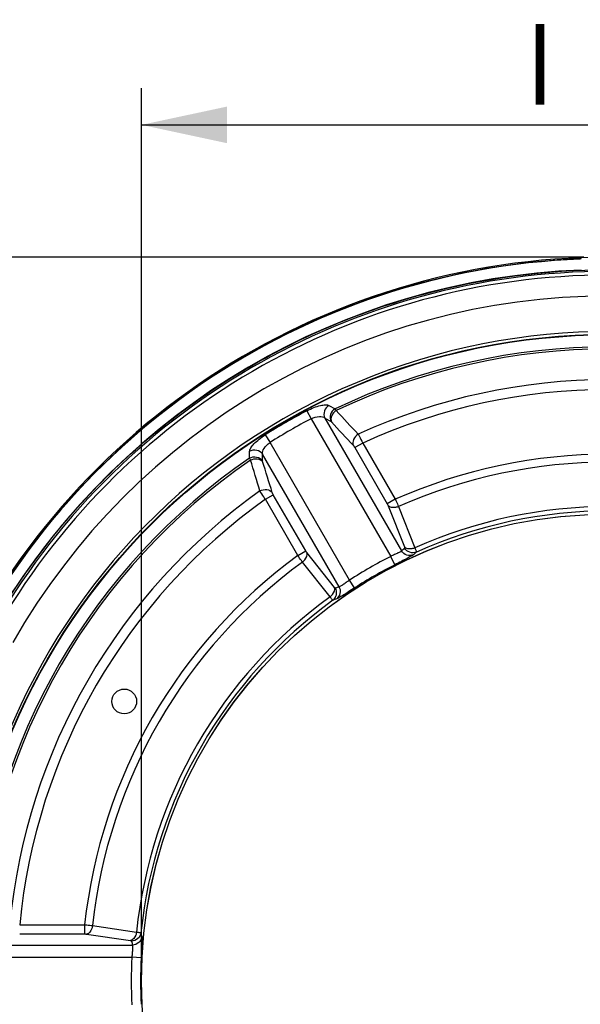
# Model space of a CAD drawing. Header units: millimetres. Extents: x -192 to 265, y -68 to 200.
# Tile 32 of 47: x 72 to 95, y 145 to 185. Entities that reach past the tile are written whole.
import ezdxf

# ---------------------------------------------------------------- set-up
doc = ezdxf.new("R2010")
doc.units = ezdxf.units.MM
doc.header["$LTSCALE"] = 16.335
doc.layers.get('0').update_dxf_attribs({"linetype": 'CONTINUOUS'})
doc.layers.add('06___PRT_ALL_SURFS', color=7, linetype='CONTINUOUS')
doc.styles.get("Standard").update_dxf_attribs({"font": 'txt', "width": 0.85})
doc.dimstyles.new('DIMSTYLE_1', dxfattribs={"dimtxt": 3.3, "dimasz": 3.5, "dimexe": 1.5, "dimexo": 1, "dimgap": 0.825, "dimtad": 1, "dimdec": 0, "dimlfac": 100, "dimdsep": 46, "dimtxsty": 'STANDARD', "dimblk": '_FILLED', "dimblk1": '_FILLED', "dimblk2": '_FILLED', "dimcen": 0.09, "dimadec": 0, "dimazin": 0, "dimtp": 0.01, "dimtm": 0.01, "dimtfac": 1, "dimtdec": 0, "dimtofl": 0, "dimtmove": 0, "dimatfit": 3, "dimldrblk": '_FILLED', "dimfxl": 1, "dimtolj": 1, "dimarcsym": 0})

# ---------------------------------------------------------------- blocks, each defined once
blk = doc.blocks.new('_FILLED')
at = {"color": 0, "linetype": 'ByBlock'}
blk.add_solid([(0, 0), (-1, 0.214), (-1, -0.214)], dxfattribs=at)
blk = doc.blocks.new('*D2')
at = {"color": 7, "linetype": 'Continuous'}
for p, q in [((95.043, 175.389), (33.533, 175.389)), ((35.033, 175.389), (35.033, 109.889)), ((35.033, 44.388), (35.033, 109.889)), ((67.738, 44.388), (33.533, 44.388))]:
    blk.add_line(p, q, dxfattribs=at)
at = {"color": 7, "linetype": 'Continuous', "xscale": 3.5, "yscale": 3.5, "zscale": 3.5}
for p, rotation in [((35.033, 175.389), 90), ((35.033, 44.388), 270)]:
    blk.add_blockref('_FILLED', p, dxfattribs=dict(at, rotation=rotation))
blk = doc.blocks.new('*D4')
at = {"color": 7, "linetype": 'Continuous'}
for p, q in [((76.952, 146.798), (76.952, 182.301)), ((115.147, 147.75), (115.147, 182.301)), ((76.952, 180.801), (96.049, 180.801)), ((115.147, 180.801), (96.049, 180.801))]:
    blk.add_line(p, q, dxfattribs=at)
at = {"color": 7, "linetype": 'Continuous', "xscale": 3.5, "yscale": 3.5, "zscale": 3.5, "rotation": 180}
blk.add_blockref('_FILLED', (76.952, 180.801), dxfattribs=at)
at = {"color": 7, "linetype": 'Continuous', "xscale": 3.5, "yscale": 3.5, "zscale": 3.5}
blk.add_blockref('_FILLED', (115.147, 180.801), dxfattribs=at)

msp = doc.modelspace()

# ---------------------------------------------------------------- linework, layer by layer
at = {"color": 7, "linetype": 'Continuous'}
for p, q in [((83.71863, 169.11289), (83.88978, 168.7891)), ((84.61736, 169.33231), (84.86875, 169.19161)), ((83.88978, 168.7891), (87.1412, 163.15749)), ((84.45237, 168.81524), (87.58681, 163.38622)), ((84.45237, 168.81524), (84.70166, 168.67353)), ((82.01358, 168.12848), (82.20842, 167.81836)), ((85.45979, 162.18672), (82.20842, 167.81836)), ((85.99898, 167.79224), (85.67404, 167.60464)), ((85.67404, 167.60464), (87.00205, 165.30446)), ((85.99898, 167.79224), (87.32699, 165.49206)), ((81.37035, 167.17181), (81.37419, 167.45987)), ((81.90257, 167.05747), (81.90449, 167.34422)), ((85.03893, 161.9152), (81.90449, 167.34422)), ((82.01712, 165.49332), (82.34206, 165.68092)), ((83.34513, 163.19313), (82.01712, 165.49332)), ((83.67007, 163.38074), (82.34206, 165.68092)), ((87.32699, 165.49206), (87.00205, 165.30446)), ((87.03821, 165.23141), (87.70456, 163.54286)), ((87.46198, 165.19561), (88.12917, 163.50743)), ((83.34513, 163.19313), (83.67007, 163.38074)), ((84.84441, 161.89155), (83.71526, 163.3129)), ((87.31481, 162.81892), (87.1412, 163.15749)), ((84.66279, 161.50612), (83.53438, 162.928)), ((85.66623, 161.86712), (85.45983, 162.18675)), ((71.97331, 148.09692), (74.62933, 148.09692)), ((74.62933, 148.09692), (74.62933, 147.72171)), ((74.95356, 148.06559), (76.74915, 147.79931)), ((71.97331, 147.72171), (74.62933, 147.72171)), ((74.71067, 147.7165), (76.50617, 147.4493)), ((70.31406, 147.26901), (76.58295, 147.26901)), ((70.0554, 146.76873), (76.55823, 146.76873)), ((76.93824, 146.74979), (76.55823, 146.76873))]:
    msp.add_line(p, q, dxfattribs=at)
at = {"color": 7, "linetype": 'Continuous', "const_width": 0.35}
msp.add_lwpolyline([(93.24447, 184.9263), (93.24447, 181.62631)], dxfattribs=at)
at = {"color": 7, "linetype": 'Continuous'}
for centre, radius in [((96.0428, 145.79799), 26.43967), ((96.0428, 145.79799), 26.42091), ((96.0428, 145.79799), 19.09121), ((76.24546, 157.22799), 0.508)]:
    msp.add_circle(centre, radius, dxfattribs=at)
for centre, radius, start, end in [((96.0428, 145.79799), 29.591, 22.890375, 157.002795), ((96.04278, 145.80692), 29.52795, 92.229432, 156.599468), ((96.0428, 145.80691), 29.53818, 92.17293, 151.475964), ((96.0428, 145.79799), 29.01254, 29.445852, 150.554148), ((96.04281, 145.78916), 29.09971, 92.19969, 148.578376), ((96.0428, 145.79799), 28.86201, 29.445852, 150.554148), ((96.0428, 145.79799), 28.00599, 29.621409, 150.378592), ((96.0428, 145.79799), 26.54612, 21.516217, 20.668674), ((96.0428, 145.79799), 25.9253, 64.468356, 115.531644), ((96.0428, 145.79799), 25.84121, 64.488672, 115.511328), ((96.0428, 145.79799), 24.58327, 65.412181, 114.587819), ((96.0428, 145.79799), 24.17903, 65.455892, 114.544108), ((96.0428, 145.79799), 26.37176, 117.860759, 122.139241), ((96.0428, 145.79799), 26.00552, 117.860759, 122.139241), ((96.0428, 145.79799), 25.9253, 124.468356, 175.531644), ((96.0428, 145.79799), 25.84121, 124.488672, 175.511328), ((96.0428, 145.79799), 21.53652, 66.127747, 113.872253), ((96.0428, 145.79799), 21.2108, 66.137103, 113.862897), ((96.0428, 145.79799), 24.58327, 125.412181, 174.587819), ((96.0428, 145.79799), 24.17903, 125.455892, 174.544108), ((96.0428, 145.79799), 19.39716, 65.92207, 114.07793), ((96.0428, 145.79799), 19.21558, 65.888769, 114.111231), ((101.97238, 147.13345), 21.70477, 131.070299, 131.512513), ((96.0428, 145.79799), 21.53652, 126.127747, 173.872253), ((96.0428, 145.79799), 19.50873, 117.147834, 122.852312), ((102.27618, 147.35521), 21.30152, 131.386289, 131.828865), ((96.0428, 145.79799), 21.2108, 126.137103, 173.862897), ((96.0428, 145.79799), 19.12825, 117.147834, 122.852166), ((91.92146, 141.33056), 21.70477, 108.487487, 108.929701), ((96.0428, 145.79799), 19.39716, 125.92207, 174.07793), ((96.0428, 145.79799), 19.21558, 125.888769, 174.111231), ((91.57751, 141.17834), 21.30152, 108.171135, 108.613711), ((97.81089, 151.97487), 21.30152, 191.386289, 191.828865), ((97.85104, 151.60089), 21.70477, 191.070299, 191.512513), ((96.0428, 145.79799), 19.50873, 177.147834, 182.852166), ((96.0428, 145.79799), 19.12825, 177.147834, 182.852166)]:
    msp.add_arc(centre, radius, start, end, dxfattribs=at)
for points, knots in [([(70.71491, 160.09639), (71.9707, 162.3195), (75.08717, 166.45356), (81.20565, 171.20455), (88.35728, 174.19802), (96.0428, 175.21902), (103.72832, 174.19802), (110.87994, 171.20455), (116.99842, 166.45356), (120.11489, 162.31951), (121.37068, 160.0964)], [0, 0, 0, 0, 0.12496994, 0.24994943, 0.37496146, 0.50000027, 0.62503896, 0.7500507, 0.87503005, 1, 1, 1, 1]), ([(83.71863, 169.11289), (83.81113, 169.16179), (83.99032, 169.24459), (84.24738, 169.3287), (84.45305, 169.36371), (84.57703, 169.35483), (84.61736, 169.33231)], [0, 0, 0, 0, 0.33227169, 0.62625007, 0.85328163, 1, 1, 1, 1]), ([(84.61736, 169.33231), (84.53138, 169.28487), (84.39307, 169.11848), (84.40843, 168.90124), (84.45237, 168.81524)], [0, 0, 0, 0, 0.50417261, 1, 1, 1, 1]), ([(84.86875, 169.19161), (84.78219, 169.14451), (84.64256, 168.97804), (84.65759, 168.75983), (84.70166, 168.67353)], [0, 0, 0, 0, 0.50418619, 1, 1, 1, 1]), ([(84.91326, 169.11969), (84.83335, 169.06972), (84.70625, 168.93152), (84.68744, 168.73467), (84.71889, 168.65846)], [0, 0, 0, 0, 0.53340919, 1, 1, 1, 1]), ([(84.86875, 169.19161), (84.8717, 169.18747), (84.88742, 169.16405), (84.9017, 169.1397), (84.91326, 169.11969)], [0, 0, 0, 0, 0.18032917, 1, 1, 1, 1]), ([(83.88978, 168.7891), (83.994, 168.84055), (84.18072, 168.89688), (84.39402, 168.86675), (84.45237, 168.81524)], [0, 0, 0, 0, 0.59892769, 1, 1, 1, 1]), ([(84.70166, 168.67353), (84.70293, 168.6728), (84.70927, 168.66849), (84.71469, 168.663), (84.71889, 168.65846)], [0, 0, 0, 0, 0.19172355, 1, 1, 1, 1]), ([(81.37419, 167.45987), (81.37486, 167.50606), (81.42915, 167.61786), (81.56232, 167.77848), (81.76368, 167.95904), (81.92499, 168.07282), (82.01358, 168.12848)], [0, 0, 0, 0, 0.14671849, 0.37374972, 0.6677281, 1, 1, 1, 1]), ([(85.81401, 168.15216), (85.73293, 168.1026), (85.60365, 167.96426), (85.58357, 167.76566), (85.61521, 167.68887)], [0, 0, 0, 0, 0.5336078, 1, 1, 1, 1]), ([(85.81401, 168.15216), (85.82722, 168.12863), (85.89151, 168.01002), (85.95182, 167.88931), (85.99898, 167.79224)], [0, 0, 0, 0, 0.20004663, 1, 1, 1, 1]), ([(81.37419, 167.45988), (81.45826, 167.51062), (81.67152, 167.5472), (81.85198, 167.42527), (81.90449, 167.34421)], [0, 0, 0, 0, 0.50417235, 1, 1, 1, 1]), ([(81.90449, 167.34422), (81.88905, 167.4205), (81.96961, 167.6203), (82.11175, 167.75383), (82.20842, 167.81836)], [0, 0, 0, 0, 0.40107245, 1, 1, 1, 1]), ([(85.61521, 167.68887), (85.61993, 167.68376), (85.64182, 167.65734), (85.66037, 167.62831), (85.67404, 167.60464)], [0, 0, 0, 0, 0.2026588, 1, 1, 1, 1]), ([(81.37035, 167.17181), (81.45442, 167.22322), (81.66841, 167.26091), (81.84986, 167.13879), (81.90257, 167.05747)], [0, 0, 0, 0, 0.50418619, 1, 1, 1, 1]), ([(81.41038, 167.0973), (81.40591, 167.10506), (81.39199, 167.12958), (81.37832, 167.1543), (81.37035, 167.17181)], [0, 0, 0, 0, 0.31769737, 1, 1, 1, 1]), ([(81.41038, 167.0973), (81.49361, 167.14152), (81.67684, 167.18249), (81.85673, 167.10036), (81.907, 167.03502)], [0, 0, 0, 0, 0.53340919, 1, 1, 1, 1]), ([(81.907, 167.03502), (81.9063, 167.03726), (81.90422, 167.04459), (81.90254, 167.05218), (81.90257, 167.05747)], [0, 0, 0, 0, 0.30790506, 1, 1, 1, 1]), ([(81.79791, 165.83347), (81.88137, 165.8789), (82.06581, 165.92169), (82.24784, 165.83978), (82.29853, 165.77398)], [0, 0, 0, 0, 0.53360781, 1, 1, 1, 1]), ([(82.01712, 165.49332), (81.99547, 165.52532), (81.92053, 165.63747), (81.84702, 165.75068), (81.79791, 165.83347)], [0, 0, 0, 0, 0.28642733, 1, 1, 1, 1]), ([(82.34206, 165.68092), (82.33718, 165.68939), (82.32073, 165.71942), (82.30581, 165.75059), (82.29853, 165.77398)], [0, 0, 0, 0, 0.28521477, 1, 1, 1, 1]), ([(87.32699, 165.49206), (87.33957, 165.46558), (87.38576, 165.36731), (87.43064, 165.26842), (87.46198, 165.19561)], [0, 0, 0, 0, 0.26998669, 1, 1, 1, 1]), ([(87.00205, 165.30446), (87.00572, 165.2981), (87.01893, 165.27435), (87.03093, 165.24986), (87.03821, 165.23141)], [0, 0, 0, 0, 0.27004848, 1, 1, 1, 1]), ([(87.46198, 165.19561), (87.42231, 165.17918), (87.28605, 165.13757), (87.10628, 165.15434), (87.03821, 165.23141)], [0, 0, 0, 0, 0.2945524, 1, 1, 1, 1]), ([(87.70456, 163.54286), (87.70853, 163.53279), (87.71297, 163.51955), (87.71648, 163.50008), (87.71268, 163.49676)], [0, 0, 0, 0, 0.68217312, 1, 1, 1, 1]), ([(88.12917, 163.50743), (88.08944, 163.49091), (87.95299, 163.44904), (87.77277, 163.46564), (87.70456, 163.54286)], [0, 0, 0, 0, 0.29454414, 1, 1, 1, 1]), ([(88.19305, 163.33709), (88.11074, 163.30113), (87.91146, 163.29147), (87.75847, 163.41852), (87.71268, 163.49676)], [0, 0, 0, 0, 0.49767642, 1, 1, 1, 1]), ([(88.12917, 163.50743), (88.13881, 163.48519), (88.15532, 163.44579), (88.17693, 163.39425), (88.18724, 163.36041), (88.19446, 163.34244), (88.19305, 163.33709)], [0, 0, 0, 0, 0.39903824, 0.70618951, 0.90886359, 1, 1, 1, 1]), ([(83.53438, 162.928), (83.51995, 162.94735), (83.45563, 163.03484), (83.39307, 163.12361), (83.34513, 163.19313)], [0, 0, 0, 0, 0.22228325, 1, 1, 1, 1]), ([(83.53438, 162.928), (83.56844, 162.95415), (83.6726, 163.05134), (83.74796, 163.21541), (83.71526, 163.3129)], [0, 0, 0, 0, 0.29455239, 1, 1, 1, 1]), ([(83.71526, 163.3129), (83.7115, 163.31763), (83.69518, 163.33938), (83.68064, 163.36243), (83.67007, 163.38074)], [0, 0, 0, 0, 0.22233437, 1, 1, 1, 1]), ([(87.58681, 163.38622), (87.5737, 163.37081), (87.52094, 163.34245), (87.4258, 163.29132), (87.29231, 163.22846), (87.19377, 163.18203), (87.1412, 163.15749)], [0, 0, 0, 0, 0.1209978, 0.34767823, 0.65301229, 1, 1, 1, 1]), ([(88.07002, 163.22783), (88.04456, 163.20505), (87.95725, 163.15688), (87.79532, 163.06643), (87.57077, 162.95073), (87.40398, 162.86464), (87.31481, 162.81892)], [0, 0, 0, 0, 0.11929333, 0.34433416, 0.65013806, 1, 1, 1, 1]), ([(88.07002, 163.22784), (87.98758, 163.19102), (87.78709, 163.18004), (87.63286, 163.30758), (87.58681, 163.38622)], [0, 0, 0, 0, 0.4976682, 1, 1, 1, 1]), ([(84.66279, 161.50612), (84.69695, 161.53226), (84.80144, 161.62949), (84.87718, 161.79387), (84.84441, 161.89155)], [0, 0, 0, 0, 0.29454422, 1, 1, 1, 1]), ([(84.77836, 161.36562), (84.85065, 161.41892), (84.95867, 161.58667), (84.92513, 161.78269), (84.88027, 161.86147)], [0, 0, 0, 0, 0.49767643, 1, 1, 1, 1]), ([(84.88027, 161.86147), (84.8755, 161.85983), (84.86038, 161.87261), (84.85114, 161.88307), (84.84441, 161.89155)], [0, 0, 0, 0, 0.31769305, 1, 1, 1, 1]), ([(84.9345, 161.41753), (85.00761, 161.47052), (85.11736, 161.63866), (85.08402, 161.836), (85.03893, 161.9152)], [0, 0, 0, 0, 0.49766805, 1, 1, 1, 1]), ([(85.66623, 161.86712), (85.58205, 161.81275), (85.4241, 161.71135), (85.21162, 161.57473), (85.05233, 161.47972), (84.96696, 161.4282), (84.9345, 161.41753)], [0, 0, 0, 0, 0.34985957, 0.65566628, 0.88070695, 1, 1, 1, 1]), ([(85.45979, 162.18672), (85.41225, 162.15347), (85.32278, 162.09135), (85.20161, 162.00718), (85.10977, 161.95036), (85.05883, 161.91885), (85.03893, 161.9152)], [0, 0, 0, 0, 0.34699027, 0.6523258, 0.87900232, 1, 1, 1, 1]), ([(84.77836, 161.36562), (84.77302, 161.36707), (84.76108, 161.38231), (84.73694, 161.40814), (84.70311, 161.45263), (84.67723, 161.48663), (84.66279, 161.50612)], [0, 0, 0, 0, 0.09107566, 0.29367171, 0.60080908, 1, 1, 1, 1]), ([(74.62933, 148.09692), (74.65855, 148.09457), (74.76675, 148.08544), (74.87483, 148.07486), (74.95356, 148.06559)], [0, 0, 0, 0, 0.26998669, 1, 1, 1, 1]), ([(74.95356, 148.06559), (74.94795, 148.02302), (74.91585, 147.88422), (74.81145, 147.73692), (74.71067, 147.7165)], [0, 0, 0, 0, 0.2945524, 1, 1, 1, 1]), ([(76.74915, 147.79931), (76.7436, 147.75665), (76.71164, 147.61754), (76.60715, 147.46976), (76.50617, 147.4493)], [0, 0, 0, 0, 0.29454414, 1, 1, 1, 1]), ([(76.92862, 147.76946), (76.9186, 147.6802), (76.82733, 147.50278), (76.6408, 147.43382), (76.55015, 147.43329)], [0, 0, 0, 0, 0.49767642, 1, 1, 1, 1]), ([(76.74915, 147.79931), (76.77324, 147.79654), (76.81562, 147.79113), (76.87105, 147.78408), (76.90551, 147.77609), (76.92468, 147.77336), (76.92862, 147.76946)], [0, 0, 0, 0, 0.39903824, 0.70618951, 0.90886359, 1, 1, 1, 1]), ([(74.62933, 147.72171), (74.63667, 147.72171), (74.66384, 147.72128), (74.69104, 147.71942), (74.71067, 147.7165)], [0, 0, 0, 0, 0.27004848, 1, 1, 1, 1]), ([(76.50617, 147.4493), (76.51688, 147.4477), (76.53056, 147.44493), (76.54918, 147.43824), (76.55015, 147.43329)], [0, 0, 0, 0, 0.68217312, 1, 1, 1, 1]), ([(76.96172, 147.60829), (76.95238, 147.51848), (76.86165, 147.33936), (76.67408, 147.26957), (76.58295, 147.26901)], [0, 0, 0, 0, 0.49766817, 1, 1, 1, 1]), ([(76.96173, 147.60829), (76.96872, 147.57484), (76.96678, 147.47515), (76.96415, 147.28969), (76.95207, 147.03737), (76.94323, 146.84988), (76.93824, 146.74979)], [0, 0, 0, 0, 0.11929216, 0.34433251, 0.65013727, 1, 1, 1, 1]), ([(76.58295, 147.26901), (76.58974, 147.24995), (76.58792, 147.19007), (76.58463, 147.08212), (76.57233, 146.93508), (76.56326, 146.82653), (76.55823, 146.76873)], [0, 0, 0, 0, 0.12099691, 0.34767705, 0.65301152, 1, 1, 1, 1])]:
    msp.add_open_spline(points, degree=3, knots=knots, dxfattribs=at)
for points in [[(84.91326, 169.11969), (85.21363, 168.79729), (85.51388, 168.47479), (85.81401, 168.15216)], [(84.71889, 168.65846), (85.01784, 168.33542), (85.31662, 168.01223), (85.61521, 167.68887)], [(81.79791, 165.83347), (81.66857, 166.2547), (81.5394, 166.67598), (81.41038, 167.0973)], [(82.29853, 165.77398), (82.16779, 166.19425), (82.03729, 166.6146), (81.907, 167.03502)]]:
    msp.add_open_spline(points, degree=3, dxfattribs=at)
at = {"layer": '06___PRT_ALL_SURFS', "color": 7, "linetype": 'Continuous'}
msp.add_circle((96.0428, 145.79799), 19.08707, dxfattribs=at)

# ---------------------------------------------------------------- dimensions: what is measured, and where the dimension line sits
at = {"color": 7, "linetype": 'Continuous'}
for base, p1, p2, angle, picture, middle in [((76.95159, 180.80131), (115.14735, 146.74979), (76.95159, 145.79799), 180, '*D4', (91.84197, 180.80131)), ((35.03252, 175.38899), (68.7378, 44.38849), (96.0428, 175.38899), 90, '*D2', (35.03252, 105.68124))]:
    dim = msp.add_linear_dim(base=base, p1=p1, p2=p2, angle=angle, dimstyle='DIMSTYLE_1', dxfattribs=at)
    dim.commit()
    dim.dimension.update_dxf_attribs({"geometry": picture, "text_midpoint": middle, "dimtype": 160})

doc.saveas('drawing.dxf')
